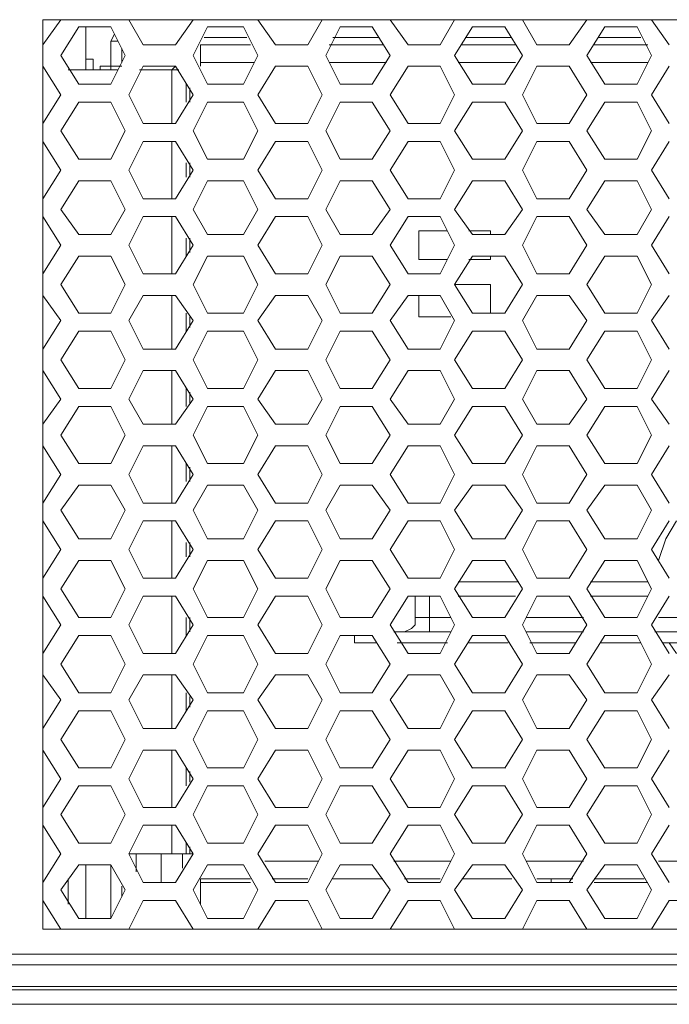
# Model space of a CAD drawing. Header units: millimetres. Extents: x 83969 to 164243, y -22860 to 4849.
# Tile 120 of 156: x 163520.35 to 163523.72, y -21397.47 to -21392.35. Entities that reach past the tile are written whole.
import ezdxf

# ---------------------------------------------------------------- set-up
doc = ezdxf.new("R2010")
doc.units = ezdxf.units.MM
doc.layers.get('0').update_dxf_attribs({"color": 251, "lineweight": 0})
doc.layers.add('_Opis_80', color=7, linetype='Continuous')

# ---------------------------------------------------------------- blocks, each defined once
blk = doc.blocks.new('UPS_2U_PA')
at = {"layer": '_Opis_80', "lineweight": 13}
for points in [[(45.4035, 46.7835), (45.4035, 54.3014)], [(45.4035, 54.0942), (45.5515, 54.3014)], [(45.4035, 54.3014), (53.8389, 54.3014)], [(46.1138, 54.3014), (46.2322, 54.0942)], [(46.4986, 54.0942), (46.6466, 54.3014)], [(47.1793, 54.3014), (47.3273, 54.0942)], [(47.5937, 54.0942), (47.7121, 54.3014)], [(48.2745, 54.3014), (48.4224, 54.0942)], [(48.6888, 54.0942), (48.8072, 54.3014)], [(49.3696, 54.3014), (49.488, 54.0942)], [(49.7544, 54.0942), (49.9024, 54.3014)], [(50.4351, 54.3014), (50.5831, 54.0942)], [(45.6995, 54.2422), (45.5515, 54.0054)], [(45.9658, 54.2422), (45.6994, 54.2422)], [(45.7586, 53.887), (45.7586, 54.2422)], [(46.0842, 54.0054), (45.9658, 54.2422)], [(46.765, 54.2422), (46.6466, 54.0054)], [(47.0609, 54.2422), (46.765, 54.2422)], [(47.1793, 54.0054), (47.0609, 54.2422)], [(47.8601, 54.2422), (47.7417, 54.0054)], [(48.1265, 54.2422), (47.8601, 54.2422)], [(48.2745, 54.0054), (48.1265, 54.2422)], [(48.9552, 54.2422), (48.8072, 54.0054)], [(49.2216, 54.2422), (48.9552, 54.2422)], [(49.3696, 54.0054), (49.2216, 54.2422)], [(50.0503, 54.2422), (49.9024, 54.0054)], [(50.3167, 54.2422), (50.0503, 54.2422)], [(50.4351, 54.0054), (50.3167, 54.2422)], [(45.9954, 54.183), (45.9658, 54.1238)], [(47.0905, 54.1534), (46.7354, 54.1534)], [(47.8009, 54.1534), (48.1857, 54.1534)], [(47.8305, 54.1534), (48.1857, 54.1534)], [(48.896, 54.1534), (49.2808, 54.1534)], [(48.896, 54.1534), (49.2808, 54.1534)], [(49.9911, 54.1534), (50.3463, 54.1534)], [(49.9911, 54.1534), (50.3463, 54.1534)], [(45.9658, 54.1238), (45.9658, 53.9166)], [(45.9658, 54.1238), (46.025, 54.1238)], [(46.0546, 54.0646), (46.0546, 53.9462)], [(46.2322, 54.0942), (46.4986, 54.0942)], [(46.7058, 54.0942), (46.7058, 53.9166)], [(46.7058, 54.0942), (47.1201, 54.0942)], [(47.3273, 54.0942), (47.5937, 54.0942)], [(47.7713, 54.0942), (48.2153, 54.0942)], [(48.4224, 54.0942), (48.6888, 54.0942)], [(48.8664, 54.0942), (49.3104, 54.0942)], [(49.488, 54.0942), (49.7544, 54.0942)], [(49.9615, 54.0942), (50.4055, 54.0942)], [(45.5515, 54.0054), (45.6995, 53.7686)], [(45.7882, 53.9758), (45.7586, 53.9758)], [(45.8178, 53.9462), (45.8178, 53.9758), (45.7882, 53.9758)], [(45.9658, 53.7686), (46.0842, 54.0054)], [(46.6466, 54.0054), (46.765, 53.7686)], [(47.0609, 53.7686), (47.1793, 54.0054)], [(47.7417, 54.0054), (47.8601, 53.7686)], [(48.1265, 53.7686), (48.2745, 54.0054)], [(48.8072, 54.0054), (48.9552, 53.7686)], [(49.2216, 53.7686), (49.3696, 54.0054)], [(49.9023, 54.0054), (50.0503, 53.7686)], [(50.3167, 53.7686), (50.4351, 54.0054)], [(45.5515, 53.6798), (45.4035, 53.9166)], [(46.025, 53.887), (45.6107, 53.887)], [(45.8178, 53.887), (45.8178, 53.9462)], [(46.0546, 53.9166), (45.877, 53.9166)], [(45.877, 53.887), (45.877, 53.9166)], [(45.9658, 53.9166), (45.9658, 53.887)], [(46.2322, 53.9166), (46.1138, 53.6799)], [(46.5282, 53.887), (46.2026, 53.887)], [(46.4986, 53.9166), (46.2322, 53.9166)], [(46.4986, 53.9166), (46.469, 53.887)], [(46.469, 53.4431), (46.469, 53.887)], [(46.6466, 53.6798), (46.4986, 53.9166)], [(46.7058, 53.9166), (46.7058, 53.9462)], [(46.7058, 53.9462), (47.1497, 53.9462)], [(47.3273, 53.9166), (47.1793, 53.6799)], [(47.5937, 53.9166), (47.3273, 53.9166)], [(47.7121, 53.6798), (47.5937, 53.9166)], [(47.7713, 53.9462), (48.2449, 53.9462)], [(48.4225, 53.9166), (48.2745, 53.6798)], [(48.6888, 53.9166), (48.4224, 53.9166)], [(48.8072, 53.6798), (48.6888, 53.9166)], [(48.8368, 53.9462), (49.3104, 53.9462)], [(49.488, 53.9166), (49.3696, 53.6798)], [(49.7544, 53.9166), (49.488, 53.9166)], [(49.9023, 53.6798), (49.7544, 53.9166)], [(49.9319, 53.9462), (50.4055, 53.9462)], [(50.5831, 53.9166), (50.4351, 53.6798)], [(45.6994, 53.7686), (45.9658, 53.7686)], [(46.5874, 53.6206), (46.5874, 53.7686)], [(46.617, 53.6206), (46.617, 53.739)], [(46.765, 53.7686), (47.0609, 53.7686)], [(47.8601, 53.7686), (48.1265, 53.7686)], [(48.9552, 53.7686), (49.2216, 53.7686)], [(50.0503, 53.7686), (50.3167, 53.7686)], [(45.4035, 53.4431), (45.5515, 53.6799)], [(46.1138, 53.6798), (46.2322, 53.4431)], [(46.4986, 53.4431), (46.6466, 53.6799)], [(47.1793, 53.6798), (47.3273, 53.4431)], [(47.5937, 53.4431), (47.7121, 53.6798)], [(48.2745, 53.6798), (48.4224, 53.4431)], [(48.6888, 53.4431), (48.8072, 53.6798)], [(49.3696, 53.6798), (49.488, 53.4431)], [(49.7544, 53.4431), (49.9024, 53.6798)], [(50.4351, 53.6798), (50.5831, 53.4431)], [(45.6995, 53.6206), (45.5515, 53.3839)], [(45.9658, 53.6206), (45.6994, 53.6206)], [(46.0842, 53.3839), (45.9658, 53.6206)], [(46.765, 53.6206), (46.6466, 53.3839)], [(47.0609, 53.6206), (46.765, 53.6206)], [(47.1793, 53.3839), (47.061, 53.6206)], [(47.8601, 53.6206), (47.7417, 53.3839)], [(48.1265, 53.6206), (47.8601, 53.6206)], [(48.2745, 53.3839), (48.1265, 53.6206)], [(48.9552, 53.6206), (48.8072, 53.3839)], [(49.2216, 53.6206), (48.9552, 53.6206)], [(49.3696, 53.3839), (49.2216, 53.6206)], [(50.0503, 53.6206), (49.9024, 53.3839)], [(50.3167, 53.6206), (50.0503, 53.6206)], [(50.4351, 53.3839), (50.3167, 53.6206)], [(46.2322, 53.4431), (46.4986, 53.4431)], [(47.3273, 53.4431), (47.5937, 53.4431)], [(48.4225, 53.4431), (48.6888, 53.4431)], [(49.488, 53.4431), (49.7544, 53.4431)], [(45.5515, 53.3839), (45.6995, 53.1471)], [(45.9658, 53.1471), (46.0842, 53.3839)], [(46.6466, 53.3839), (46.765, 53.1471)], [(47.0609, 53.1471), (47.1793, 53.3839)], [(47.7417, 53.3839), (47.8601, 53.1471)], [(48.1265, 53.1471), (48.2745, 53.3839)], [(48.8072, 53.3839), (48.9552, 53.1471)], [(49.2216, 53.1471), (49.3696, 53.3839)], [(49.9023, 53.3839), (50.0503, 53.1471)], [(50.3167, 53.1471), (50.4351, 53.3839)], [(45.5515, 53.0583), (45.4035, 53.2951)], [(46.2322, 53.2951), (46.1138, 53.0583)], [(46.4986, 53.2951), (46.2322, 53.2951)], [(46.469, 52.8215), (46.469, 53.2951)], [(46.6466, 53.0583), (46.4986, 53.2951)], [(47.3273, 53.2951), (47.1793, 53.0583)], [(47.5937, 53.2951), (47.3273, 53.2951)], [(47.7121, 53.0583), (47.5937, 53.2951)], [(48.4225, 53.2951), (48.2745, 53.0583)], [(48.6888, 53.2951), (48.4225, 53.2951)], [(48.8072, 53.0583), (48.6888, 53.2951)], [(49.488, 53.2951), (49.3696, 53.0583)], [(49.7544, 53.2951), (49.488, 53.2951)], [(49.9023, 53.0583), (49.7544, 53.2951)], [(50.5831, 53.2951), (50.4351, 53.0583)], [(45.6994, 53.1471), (45.9658, 53.1471)], [(46.5874, 52.9991), (46.5874, 53.1175)], [(46.617, 52.9991), (46.617, 53.1175)], [(46.765, 53.1471), (47.0609, 53.1471)], [(47.8601, 53.1471), (48.1265, 53.1471)], [(48.9552, 53.1471), (49.2216, 53.1471)], [(50.0503, 53.1471), (50.3167, 53.1471)], [(45.4035, 52.8215), (45.5515, 53.0583)], [(46.1138, 53.0583), (46.2322, 52.8215)], [(46.4986, 52.8215), (46.6466, 53.0583)], [(47.1793, 53.0583), (47.3273, 52.8215)], [(47.5937, 52.8215), (47.7121, 53.0583)], [(48.2745, 53.0583), (48.4224, 52.8215)], [(48.6888, 52.8215), (48.8072, 53.0583)], [(49.3696, 53.0583), (49.488, 52.8215)], [(49.7544, 52.8215), (49.9024, 53.0583)], [(50.4351, 53.0583), (50.5831, 52.8215)], [(45.6995, 52.9695), (45.5515, 52.7327)], [(45.9658, 52.9695), (45.6994, 52.9695)], [(46.0842, 52.7327), (45.9658, 52.9695)], [(46.765, 52.9695), (46.6466, 52.7327)], [(47.0609, 52.9695), (46.765, 52.9695)], [(47.1793, 52.7327), (47.061, 52.9695)], [(47.8601, 52.9695), (47.7417, 52.7327)], [(48.1265, 52.9695), (47.8601, 52.9695)], [(48.2745, 52.7327), (48.1265, 52.9695)], [(48.9552, 52.9695), (48.8072, 52.7327)], [(49.2216, 52.9695), (48.9552, 52.9695)], [(49.3696, 52.7327), (49.2216, 52.9695)], [(50.0503, 52.9695), (49.9024, 52.7327)], [(50.3167, 52.9695), (50.0503, 52.9695)], [(50.4351, 52.7327), (50.3167, 52.9695)], [(46.2322, 52.8215), (46.4986, 52.8215)], [(47.3273, 52.8215), (47.5937, 52.8215)], [(48.4224, 52.8215), (48.6888, 52.8215)], [(49.488, 52.8215), (49.7544, 52.8215)], [(45.5515, 52.4367), (45.4035, 52.6735)], [(45.5515, 52.7327), (45.6995, 52.5255)], [(45.9658, 52.5255), (46.0842, 52.7327)], [(46.2322, 52.6735), (46.1138, 52.4367)], [(46.4986, 52.6735), (46.2322, 52.6735)], [(46.469, 52.2), (46.469, 52.6735)], [(46.6466, 52.4367), (46.4986, 52.6735)], [(46.6466, 52.7327), (46.765, 52.5255)], [(47.0609, 52.5255), (47.1793, 52.7327)], [(47.3273, 52.6735), (47.1793, 52.4367)], [(47.5937, 52.6735), (47.3273, 52.6735)], [(47.7121, 52.4367), (47.5937, 52.6735)], [(47.7417, 52.7327), (47.8601, 52.5255)], [(48.1265, 52.5255), (48.2745, 52.7327)], [(48.4225, 52.6735), (48.2745, 52.4367)], [(48.6888, 52.6735), (48.4224, 52.6735)], [(48.8072, 52.4367), (48.6888, 52.6735)], [(48.8072, 52.7327), (48.9552, 52.5255)], [(49.2216, 52.5255), (49.3696, 52.7327)], [(49.488, 52.6735), (49.3696, 52.4367)], [(49.7544, 52.6735), (49.488, 52.6735)], [(49.9023, 52.4367), (49.7543, 52.6735)], [(49.9023, 52.7327), (50.0503, 52.5255)], [(50.3167, 52.5255), (50.4351, 52.7327)], [(50.5831, 52.6735), (50.4351, 52.4367)], [(45.6994, 52.5255), (45.9658, 52.5255)], [(46.765, 52.5255), (47.0609, 52.5255)], [(47.8601, 52.5255), (48.1265, 52.5255)], [(48.5112, 52.5551), (48.748, 52.5551)], [(48.5113, 52.3183), (48.5113, 52.5551)], [(48.9256, 52.5551), (49.1032, 52.5551)], [(48.9552, 52.5255), (49.2216, 52.5255)], [(49.1032, 52.5551), (49.1032, 52.5255)], [(50.0503, 52.5255), (50.3167, 52.5255)], [(45.4035, 52.2), (45.5515, 52.4367)], [(46.1138, 52.4367), (46.2322, 52.1999)], [(46.4986, 52.2), (46.6466, 52.4367)], [(46.5874, 52.3479), (46.5874, 52.4959)], [(46.617, 52.3775), (46.617, 52.4959)], [(47.1793, 52.4367), (47.3273, 52.1999)], [(47.5937, 52.1999), (47.7121, 52.4367)], [(48.2745, 52.4367), (48.4224, 52.1999)], [(48.6888, 52.1999), (48.8072, 52.4367)], [(49.3696, 52.4367), (49.488, 52.1999)], [(49.7544, 52.1999), (49.9024, 52.4367)], [(50.4351, 52.4367), (50.5831, 52.1999)], [(45.6995, 52.3479), (45.5515, 52.1112)], [(45.9658, 52.3479), (45.6994, 52.3479)], [(46.0842, 52.1112), (45.9658, 52.3479)], [(46.765, 52.3479), (46.6466, 52.1112)], [(47.0609, 52.3479), (46.765, 52.3479)], [(47.1793, 52.1112), (47.061, 52.3479)], [(47.8601, 52.3479), (47.7417, 52.1112)], [(48.1265, 52.3479), (47.8601, 52.3479)], [(48.2745, 52.1112), (48.1265, 52.3479)], [(48.9552, 52.3479), (48.8072, 52.1112)], [(49.2216, 52.3479), (48.9552, 52.3479)], [(49.1032, 52.3479), (49.1032, 52.3183)], [(49.3696, 52.1112), (49.2216, 52.3479)], [(50.0503, 52.3479), (49.9023, 52.1112)], [(50.3167, 52.3479), (50.0503, 52.3479)], [(50.4351, 52.1112), (50.3167, 52.3479)], [(48.748, 52.3183), (48.5112, 52.3183)], [(49.1032, 52.3183), (48.9256, 52.3183)], [(46.2322, 52.1999), (46.4986, 52.1999)], [(47.3273, 52.1999), (47.5937, 52.1999)], [(48.4224, 52.1999), (48.6888, 52.1999)], [(49.488, 52.1999), (49.7544, 52.1999)], [(45.5515, 52.1112), (45.6994, 51.8744)], [(45.9658, 51.8744), (46.0842, 52.1112)], [(46.6466, 52.1112), (46.765, 51.8744)], [(47.0609, 51.8744), (47.1793, 52.1112)], [(47.7417, 52.1112), (47.8601, 51.8744)], [(48.1265, 51.8744), (48.2745, 52.1112)], [(48.8072, 52.1112), (49.1032, 52.1112)], [(48.8072, 52.1112), (48.9552, 51.8744)], [(49.1032, 52.1112), (49.1032, 51.8744)], [(49.2216, 51.8744), (49.3696, 52.1112)], [(49.9023, 52.1112), (50.0503, 51.8744)], [(50.3167, 51.8744), (50.4351, 52.1112)], [(45.5515, 51.8152), (45.4035, 52.0224)], [(46.2322, 52.0224), (46.1138, 51.8152)], [(46.4986, 52.0224), (46.2322, 52.0224)], [(46.469, 51.5784), (46.469, 52.0224)], [(46.6466, 51.8152), (46.4986, 52.0224)], [(47.3273, 52.0224), (47.1793, 51.8152)], [(47.5937, 52.0224), (47.3273, 52.0224)], [(47.7121, 51.8152), (47.5937, 52.0224)], [(48.4225, 52.0224), (48.2745, 51.8152)], [(48.6888, 52.0224), (48.4224, 52.0224)], [(48.5113, 51.8448), (48.5113, 52.0224)], [(48.8072, 51.8152), (48.6888, 52.0224)], [(49.488, 52.0224), (49.3696, 51.8152)], [(49.7544, 52.0224), (49.488, 52.0224)], [(49.9023, 51.8152), (49.7543, 52.0224)], [(50.5831, 52.0224), (50.4351, 51.8152)], [(45.6994, 51.8744), (45.9658, 51.8744)], [(46.5874, 51.7264), (46.5874, 51.8744)], [(46.765, 51.8744), (47.0609, 51.8744)], [(47.8601, 51.8744), (48.1265, 51.8744)], [(48.9552, 51.8744), (49.2216, 51.8744)], [(50.0503, 51.8744), (50.3167, 51.8744)], [(45.4035, 51.5784), (45.5515, 51.8152)], [(46.1138, 51.8152), (46.2322, 51.5784)], [(46.4986, 51.5784), (46.6466, 51.8152)], [(46.617, 51.756), (46.617, 51.8448)], [(47.1793, 51.8152), (47.3273, 51.5784)], [(47.5937, 51.5784), (47.7121, 51.8152)], [(48.2745, 51.8152), (48.4225, 51.5784)], [(48.7776, 51.8448), (48.5112, 51.8448)], [(48.6888, 51.5784), (48.8072, 51.8152)], [(49.3696, 51.8152), (49.488, 51.5784)], [(49.7543, 51.5784), (49.9023, 51.8152)], [(50.4351, 51.8152), (50.5831, 51.5784)], [(45.6995, 51.7264), (45.5515, 51.4896)], [(45.9658, 51.7264), (45.6994, 51.7264)], [(46.0842, 51.4896), (45.9658, 51.7264)], [(46.765, 51.7264), (46.6466, 51.4896)], [(47.0609, 51.7264), (46.765, 51.7264)], [(47.1793, 51.4896), (47.061, 51.7264)], [(47.8601, 51.7264), (47.7417, 51.4896)], [(48.1265, 51.7264), (47.8601, 51.7264)], [(48.2745, 51.4896), (48.1265, 51.7264)], [(48.9552, 51.7264), (48.8072, 51.4896)], [(49.2216, 51.7264), (48.9552, 51.7264)], [(49.3696, 51.4896), (49.2216, 51.7264)], [(50.0503, 51.7264), (49.9023, 51.4896)], [(50.3167, 51.7264), (50.0503, 51.7264)], [(50.4351, 51.4896), (50.3167, 51.7264)], [(46.2322, 51.5784), (46.4986, 51.5784)], [(47.3273, 51.5784), (47.5937, 51.5784)], [(48.4224, 51.5784), (48.6888, 51.5784)], [(49.488, 51.5784), (49.7544, 51.5784)], [(45.5515, 51.4896), (45.6994, 51.2528)], [(45.9658, 51.2528), (46.0842, 51.4896)], [(46.6466, 51.4896), (46.765, 51.2528)], [(47.0609, 51.2528), (47.1793, 51.4896)], [(47.7417, 51.4896), (47.8601, 51.2528)], [(48.1265, 51.2528), (48.2745, 51.4896)], [(48.8072, 51.4896), (48.9552, 51.2528)], [(49.2216, 51.2528), (49.3696, 51.4896)], [(49.9023, 51.4896), (50.0503, 51.2528)], [(50.3167, 51.2528), (50.4351, 51.4896)], [(45.5515, 51.164), (45.4035, 51.4008)], [(46.2322, 51.4008), (46.1138, 51.164)], [(46.4986, 51.4008), (46.2322, 51.4008)], [(46.469, 50.9568), (46.469, 51.4008)], [(46.6466, 51.164), (46.4986, 51.4008)], [(47.3273, 51.4008), (47.1793, 51.164)], [(47.5937, 51.4008), (47.3273, 51.4008)], [(47.7121, 51.164), (47.5937, 51.4008)], [(48.4225, 51.4008), (48.2745, 51.164)], [(48.6888, 51.4008), (48.4224, 51.4008)], [(48.8072, 51.164), (48.6888, 51.4008)], [(49.488, 51.4008), (49.3696, 51.164)], [(49.7544, 51.4008), (49.488, 51.4008)], [(49.9023, 51.164), (49.7543, 51.4008)], [(50.5831, 51.4008), (50.4351, 51.164)], [(45.6995, 51.2528), (45.9658, 51.2528)], [(46.5874, 51.1048), (46.5874, 51.2528)], [(46.617, 51.1344), (46.617, 51.2232)], [(46.765, 51.2528), (47.061, 51.2528)], [(47.8601, 51.2528), (48.1265, 51.2528)], [(48.9552, 51.2528), (49.2216, 51.2528)], [(50.0503, 51.2528), (50.3167, 51.2528)], [(45.4035, 50.9568), (45.5515, 51.164)], [(46.1138, 51.164), (46.2322, 50.9568)], [(46.4986, 50.9568), (46.6466, 51.164)], [(47.1793, 51.164), (47.3273, 50.9568)], [(47.5937, 50.9568), (47.7121, 51.164)], [(48.2745, 51.164), (48.4225, 50.9568)], [(48.6888, 50.9568), (48.8072, 51.164)], [(49.3696, 51.164), (49.488, 50.9568)], [(49.7544, 50.9568), (49.9023, 51.164)], [(50.4351, 51.164), (50.5831, 50.9568)], [(45.6995, 51.1048), (45.5515, 50.868)], [(45.9658, 51.1048), (45.6995, 51.1048)], [(46.0842, 50.868), (45.9658, 51.1048)], [(46.765, 51.1048), (46.6466, 50.868)], [(47.061, 51.1048), (46.765, 51.1048)], [(47.1793, 50.868), (47.061, 51.1048)], [(47.8601, 51.1048), (47.7417, 50.868)], [(48.1265, 51.1048), (47.8601, 51.1048)], [(48.2745, 50.868), (48.1265, 51.1048)], [(48.9552, 51.1048), (48.8072, 50.868)], [(49.2216, 51.1048), (48.9552, 51.1048)], [(49.3696, 50.868), (49.2216, 51.1048)], [(50.0503, 51.1048), (49.9023, 50.868)], [(50.3167, 51.1048), (50.0503, 51.1048)], [(50.4351, 50.868), (50.3167, 51.1048)], [(46.2322, 50.9568), (46.4986, 50.9568)], [(47.3273, 50.9568), (47.5937, 50.9568)], [(48.4225, 50.9568), (48.6888, 50.9568)], [(49.488, 50.9568), (49.7544, 50.9568)], [(45.5515, 50.868), (45.6994, 50.6313)], [(45.9658, 50.6313), (46.0842, 50.868)], [(46.6466, 50.868), (46.765, 50.6313)], [(47.061, 50.6313), (47.1793, 50.868)], [(47.7417, 50.868), (47.8601, 50.6313)], [(48.1265, 50.6313), (48.2745, 50.868)], [(48.8072, 50.868), (48.9552, 50.6313)], [(49.2216, 50.6313), (49.3696, 50.868)], [(49.9023, 50.868), (50.0503, 50.6313)], [(50.3167, 50.6313), (50.4351, 50.868)], [(45.5515, 50.5425), (45.4035, 50.7792)], [(46.2322, 50.7793), (46.1138, 50.5425)], [(46.4986, 50.7793), (46.2322, 50.7793)], [(46.469, 50.3057), (46.469, 50.7793)], [(46.6466, 50.5425), (46.4986, 50.7793)], [(47.3273, 50.7793), (47.1794, 50.5425)], [(47.5937, 50.7793), (47.3273, 50.7793)], [(47.7121, 50.5425), (47.5937, 50.7792)], [(48.4225, 50.7793), (48.2745, 50.5425)], [(48.6888, 50.7793), (48.4225, 50.7793)], [(48.8072, 50.5425), (48.6888, 50.7792)], [(49.488, 50.7793), (49.3696, 50.5425)], [(49.7544, 50.7793), (49.488, 50.7793)], [(49.9023, 50.5425), (49.7543, 50.7793)], [(50.5831, 50.7792), (50.4351, 50.5425)], [(45.6995, 50.6313), (45.9658, 50.6313)], [(46.5874, 50.4833), (46.5874, 50.6313)], [(46.765, 50.6313), (47.061, 50.6313)], [(47.8601, 50.6313), (48.1265, 50.6313)], [(48.9552, 50.6313), (49.2216, 50.6313)], [(50.0503, 50.6313), (50.3167, 50.6313)], [(46.617, 50.4833), (46.617, 50.6017)], [(45.4035, 50.3057), (45.5515, 50.5425)], [(46.1138, 50.5425), (46.2322, 50.3057)], [(46.4986, 50.3057), (46.6466, 50.5425)], [(47.1793, 50.5425), (47.3273, 50.3057)], [(47.5937, 50.3057), (47.7121, 50.5425)], [(48.2745, 50.5425), (48.4225, 50.3057)], [(48.6888, 50.3057), (48.8072, 50.5425)], [(49.3696, 50.5425), (49.488, 50.3057)], [(49.7544, 50.3057), (49.9023, 50.5425)], [(50.4351, 50.5425), (50.5831, 50.3057)], [(45.6995, 50.4537), (45.5515, 50.2465)], [(45.9658, 50.4537), (45.6995, 50.4537)], [(46.0842, 50.2465), (45.9658, 50.4537)], [(46.765, 50.4537), (46.6466, 50.2465)], [(47.061, 50.4537), (46.765, 50.4537)], [(47.1793, 50.2465), (47.061, 50.4537)], [(47.8601, 50.4537), (47.7417, 50.2465)], [(48.1265, 50.4537), (47.8601, 50.4537)], [(48.2745, 50.2465), (48.1265, 50.4537)], [(48.9552, 50.4537), (48.8072, 50.2465)], [(49.2216, 50.4537), (48.9552, 50.4537)], [(49.3696, 50.2465), (49.2216, 50.4537)], [(50.0503, 50.4537), (49.9023, 50.2465)], [(50.3167, 50.4537), (50.0503, 50.4537)], [(50.4351, 50.2465), (50.3167, 50.4537)], [(46.2322, 50.3057), (46.4986, 50.3057)], [(47.3273, 50.3057), (47.5937, 50.3057)], [(48.4225, 50.3057), (48.6888, 50.3057)], [(49.488, 50.3057), (49.7544, 50.3057)], [(45.5515, 50.2465), (45.6994, 50.0097)], [(45.9658, 50.0097), (46.0842, 50.2465)], [(46.6466, 50.2465), (46.765, 50.0097)], [(47.061, 50.0097), (47.1794, 50.2465)], [(47.7417, 50.2465), (47.8601, 50.0097)], [(48.1265, 50.0097), (48.2745, 50.2465)], [(48.8072, 50.2465), (48.9552, 50.0097)], [(49.2216, 50.0097), (49.3696, 50.2465)], [(49.9023, 50.2465), (50.0503, 50.0097)], [(50.3167, 50.0097), (50.4351, 50.2465)], [(45.5515, 49.9209), (45.4035, 50.1577)], [(46.2322, 50.1577), (46.1138, 49.9209)], [(46.4986, 50.1577), (46.2322, 50.1577)], [(46.469, 49.6841), (46.469, 50.1577)], [(46.6466, 49.9209), (46.4986, 50.1577)], [(47.3273, 50.1577), (47.1794, 49.9209)], [(47.5937, 50.1577), (47.3273, 50.1577)], [(47.7121, 49.9209), (47.5937, 50.1577)], [(48.4225, 50.1577), (48.2745, 49.9209)], [(48.6888, 50.1577), (48.4225, 50.1577)], [(48.8072, 49.9209), (48.6888, 50.1577)], [(49.488, 50.1577), (49.3696, 49.9209)], [(49.7544, 50.1577), (49.488, 50.1577)], [(49.9023, 49.9209), (49.7543, 50.1577)], [(50.5831, 50.1577), (50.4351, 49.9209)], [(50.6423, 50.1577), (50.5535, 50.0097), (50.4943, 49.8321)], [(45.6995, 50.0097), (45.9658, 50.0097)], [(46.5874, 49.8617), (46.5874, 49.9801)], [(46.617, 49.8617), (46.617, 49.9801)], [(46.765, 50.0097), (47.061, 50.0097)], [(47.8601, 50.0097), (48.1265, 50.0097)], [(48.9552, 50.0097), (49.2216, 50.0097)], [(50.0503, 50.0097), (50.3167, 50.0097)], [(45.4035, 49.6841), (45.5515, 49.9209)], [(46.1138, 49.9209), (46.2322, 49.6841)], [(46.4986, 49.6841), (46.6466, 49.9209)], [(47.1793, 49.9209), (47.3273, 49.6841)], [(47.5937, 49.6841), (47.7121, 49.9209)], [(48.2745, 49.9209), (48.4225, 49.6841)], [(48.6888, 49.6841), (48.8072, 49.9209)], [(49.3696, 49.9209), (49.488, 49.6841)], [(49.7544, 49.6841), (49.9023, 49.9209)], [(50.4351, 49.9209), (50.5831, 49.6841)], [(45.6994, 49.8321), (45.5515, 49.5953)], [(45.9658, 49.8321), (45.6995, 49.8321)], [(46.0842, 49.5953), (45.9658, 49.8321)], [(46.765, 49.8321), (46.6466, 49.5953)], [(47.061, 49.8321), (46.765, 49.8321)], [(47.1793, 49.5953), (47.0609, 49.8321)], [(47.8601, 49.8321), (47.7417, 49.5953)], [(48.1265, 49.8321), (47.8601, 49.8321)], [(48.2745, 49.5953), (48.1265, 49.8321)], [(48.9552, 49.8321), (48.8072, 49.5953)], [(49.2216, 49.8321), (48.9552, 49.8321)], [(49.3696, 49.5953), (49.2216, 49.8321)], [(50.0503, 49.8321), (49.9023, 49.5953)], [(50.3167, 49.8321), (50.0503, 49.8321)], [(50.4351, 49.5953), (50.3167, 49.8321)], [(46.2322, 49.6841), (46.4986, 49.6841)], [(47.3273, 49.6841), (47.5937, 49.6841)], [(48.4225, 49.6841), (48.6888, 49.6841)], [(48.8368, 49.6545), (49.34, 49.6545)], [(49.488, 49.6841), (49.7544, 49.6841)], [(49.932, 49.6545), (50.4055, 49.6545)], [(45.5515, 49.5953), (45.6994, 49.3585)], [(45.9658, 49.3586), (46.0842, 49.5953)], [(46.6466, 49.5953), (46.765, 49.3585)], [(47.061, 49.3586), (47.1794, 49.5953)], [(47.7417, 49.5953), (47.8601, 49.3585)], [(48.1265, 49.3586), (48.2745, 49.5953)], [(48.8072, 49.5953), (48.9552, 49.3585)], [(49.2216, 49.3586), (49.3696, 49.5953)], [(49.9023, 49.5953), (50.0503, 49.3586)], [(50.3167, 49.3586), (50.4351, 49.5953)], [(45.5515, 49.2994), (45.4035, 49.5361)], [(46.2322, 49.5361), (46.1138, 49.2994)], [(46.4986, 49.5361), (46.2322, 49.5361)], [(46.469, 49.0626), (46.469, 49.5361)], [(46.6466, 49.2994), (46.4986, 49.5361)], [(47.3273, 49.5361), (47.1794, 49.2994)], [(47.5937, 49.5361), (47.3273, 49.5361)], [(47.7121, 49.2994), (47.5937, 49.5361)], [(48.4224, 49.5361), (48.2745, 49.2994)], [(48.6888, 49.5361), (48.4225, 49.5361)], [(48.4817, 49.5361), (48.4817, 49.3585)], [(48.6, 49.2402), (48.6, 49.5361)], [(48.8072, 49.2994), (48.6888, 49.5361)], [(48.8368, 49.5361), (49.3104, 49.5361)], [(49.488, 49.5361), (49.3696, 49.2994)], [(49.7544, 49.5361), (49.488, 49.5361)], [(49.9023, 49.2994), (49.7543, 49.5361)], [(49.932, 49.5361), (50.4055, 49.5361)], [(50.5831, 49.5361), (50.4351, 49.2994)], [(45.6995, 49.3586), (45.9658, 49.3586)], [(46.5874, 49.2106), (46.5874, 49.3586)], [(46.617, 49.2402), (46.617, 49.3586)], [(46.765, 49.3586), (47.061, 49.3586)], [(47.8601, 49.3586), (48.1265, 49.3586)], [(48.3929, 49.2402), (48.452, 49.2698), (48.4816, 49.2994), (48.4816, 49.3586)], [(48.7776, 49.3586), (48.4816, 49.3586)], [(48.9552, 49.3586), (49.2216, 49.3586)], [(49.3992, 49.3586), (49.8727, 49.3586)], [(50.0503, 49.3586), (50.3167, 49.3586)], [(50.4943, 49.3586), (50.9679, 49.3586)], [(45.4035, 49.0626), (45.5515, 49.2994)], [(46.1138, 49.2994), (46.2322, 49.0626)], [(46.4986, 49.0626), (46.6466, 49.2994)], [(47.1793, 49.2994), (47.3273, 49.0626)], [(47.5937, 49.0626), (47.7121, 49.2994)], [(48.2745, 49.2994), (48.4225, 49.0626)], [(48.6888, 49.0626), (48.8072, 49.2994)], [(49.3696, 49.2994), (49.488, 49.0626)], [(49.7544, 49.0626), (49.9023, 49.2994)], [(50.4351, 49.2994), (50.5831, 49.0626)], [(45.6994, 49.2106), (45.5515, 48.9738)], [(45.9658, 49.2106), (45.6995, 49.2106)], [(46.0842, 48.9738), (45.9658, 49.2106)], [(46.765, 49.2106), (46.6466, 48.9738)], [(47.061, 49.2106), (46.765, 49.2106)], [(47.1793, 48.9738), (47.0609, 49.2106)], [(47.8601, 49.2106), (47.7417, 48.9738)], [(48.1265, 49.2106), (47.8601, 49.2106)], [(47.9785, 49.2106), (47.9785, 49.1514)], [(48.2745, 48.9738), (48.1265, 49.2106)], [(48.3041, 49.2402), (48.7776, 49.2402)], [(48.9552, 49.2106), (48.8072, 48.9738)], [(49.2216, 49.2106), (48.9552, 49.2106)], [(49.3696, 48.9738), (49.2216, 49.2106)], [(49.3992, 49.2402), (49.8727, 49.2402)], [(50.0503, 49.2106), (49.9023, 48.9738)], [(50.3167, 49.2106), (50.0503, 49.2106)], [(50.4351, 48.9738), (50.3167, 49.2106)], [(50.4647, 49.2402), (50.9679, 49.2402)], [(48.1561, 49.1514), (47.9785, 49.1514)], [(48.3337, 49.1514), (48.748, 49.1514)], [(48.9256, 49.1514), (49.2512, 49.1514)], [(49.4288, 49.1514), (49.8136, 49.1514)], [(50.0207, 49.1514), (50.3463, 49.1514)], [(50.5239, 49.1514), (50.9087, 49.1514)], [(50.5831, 49.1514), (50.6423, 49.0626)], [(46.2322, 49.0626), (46.4986, 49.0626)], [(47.3273, 49.0626), (47.5937, 49.0626)], [(48.4225, 49.0626), (48.6888, 49.0626)], [(49.488, 49.0626), (49.7544, 49.0626)], [(45.5515, 48.9738), (45.6994, 48.737)], [(45.9658, 48.737), (46.0842, 48.9738)], [(46.6466, 48.9738), (46.765, 48.737)], [(47.061, 48.737), (47.1794, 48.9738)], [(47.7417, 48.9738), (47.8601, 48.737)], [(48.1265, 48.737), (48.2745, 48.9738)], [(48.8072, 48.9738), (48.9552, 48.737)], [(49.2216, 48.737), (49.3696, 48.9738)], [(49.9023, 48.9738), (50.0503, 48.737)], [(50.3167, 48.737), (50.4351, 48.9738)], [(45.5515, 48.6778), (45.4035, 48.885)], [(46.2322, 48.885), (46.1138, 48.6778)], [(46.4986, 48.885), (46.2322, 48.885)], [(46.469, 48.441), (46.469, 48.885)], [(46.6466, 48.6778), (46.4986, 48.885)], [(47.3273, 48.885), (47.1794, 48.6778)], [(47.5937, 48.885), (47.3273, 48.885)], [(47.7121, 48.6778), (47.5937, 48.885)], [(48.4224, 48.885), (48.2745, 48.6778)], [(48.6888, 48.885), (48.4224, 48.885)], [(48.8072, 48.6778), (48.6888, 48.885)], [(49.488, 48.885), (49.3696, 48.6778)], [(49.7544, 48.885), (49.488, 48.885)], [(49.9023, 48.6778), (49.7544, 48.885)], [(50.5831, 48.885), (50.4351, 48.6778)], [(45.4035, 48.441), (45.5515, 48.6778)], [(45.6994, 48.737), (45.9658, 48.737)], [(46.1138, 48.6778), (46.2322, 48.441)], [(46.4986, 48.441), (46.6466, 48.6778)], [(46.5874, 48.589), (46.5874, 48.737)], [(46.617, 48.6186), (46.617, 48.7074)], [(46.765, 48.737), (47.0609, 48.737)], [(47.1793, 48.6778), (47.3273, 48.441)], [(47.5937, 48.441), (47.7121, 48.6778)], [(47.8601, 48.737), (48.1265, 48.737)], [(48.2745, 48.6778), (48.4225, 48.441)], [(48.6888, 48.441), (48.8072, 48.6778)], [(48.9552, 48.737), (49.2216, 48.737)], [(49.3696, 48.6778), (49.488, 48.441)], [(49.7544, 48.441), (49.9023, 48.6778)], [(50.0503, 48.737), (50.3167, 48.737)], [(50.4351, 48.6778), (50.5831, 48.441)], [(45.6995, 48.589), (45.5515, 48.3522)], [(45.9658, 48.589), (45.6994, 48.589)], [(46.0842, 48.3522), (45.9658, 48.589)], [(46.765, 48.589), (46.6466, 48.3522)], [(47.0609, 48.589), (46.765, 48.589)], [(47.1793, 48.3522), (47.0609, 48.589)], [(47.8601, 48.589), (47.7417, 48.3522)], [(48.1265, 48.589), (47.8601, 48.589)], [(48.2745, 48.3522), (48.1265, 48.589)], [(48.9552, 48.589), (48.8072, 48.3522)], [(49.2216, 48.589), (48.9552, 48.589)], [(49.3696, 48.3522), (49.2216, 48.589)], [(50.0503, 48.589), (49.9023, 48.3522)], [(50.3167, 48.589), (50.0503, 48.589)], [(50.4351, 48.3522), (50.3167, 48.589)], [(46.2322, 48.441), (46.4986, 48.441)], [(47.3273, 48.441), (47.5937, 48.441)], [(48.4224, 48.441), (48.6888, 48.441)], [(49.488, 48.441), (49.7544, 48.441)], [(45.5515, 48.3522), (45.6995, 48.1155)], [(45.9658, 48.1154), (46.0842, 48.3522)], [(46.6466, 48.3522), (46.765, 48.1154)], [(47.061, 48.1154), (47.1794, 48.3522)], [(47.7417, 48.3522), (47.8601, 48.1154)], [(48.1265, 48.1154), (48.2745, 48.3522)], [(48.8072, 48.3522), (48.9552, 48.1154)], [(49.2216, 48.1154), (49.3696, 48.3522)], [(49.9023, 48.3522), (50.0503, 48.1154)], [(50.3167, 48.1155), (50.4351, 48.3522)], [(45.5515, 48.0267), (45.4035, 48.2634)], [(46.2322, 48.2634), (46.1138, 48.0267)], [(46.4986, 48.2634), (46.2322, 48.2634)], [(46.469, 47.7899), (46.469, 48.2634)], [(46.6466, 48.0266), (46.4986, 48.2634)], [(47.3273, 48.2634), (47.1794, 48.0267)], [(47.5937, 48.2634), (47.3273, 48.2634)], [(47.7121, 48.0266), (47.5937, 48.2634)], [(48.4224, 48.2634), (48.2745, 48.0266)], [(48.6888, 48.2634), (48.4225, 48.2634)], [(48.8072, 48.0266), (48.6888, 48.2634)], [(49.488, 48.2634), (49.3696, 48.0266)], [(49.7544, 48.2634), (49.488, 48.2634)], [(49.9023, 48.0266), (49.7544, 48.2634)], [(50.5831, 48.2634), (50.4351, 48.0267)], [(45.6995, 48.1155), (45.9658, 48.1155)], [(46.5874, 47.9675), (46.5874, 48.1154)], [(46.765, 48.1155), (47.061, 48.1155)], [(47.8601, 48.1155), (48.1265, 48.1155)], [(48.9552, 48.1155), (49.2216, 48.1155)], [(50.0503, 48.1155), (50.3167, 48.1155)], [(45.4035, 47.7899), (45.5515, 48.0266)], [(46.1138, 48.0266), (46.2322, 47.7899)], [(46.4986, 47.7899), (46.6466, 48.0267)], [(46.617, 47.9971), (46.617, 48.0858)], [(47.1793, 48.0266), (47.3273, 47.7899)], [(47.5937, 47.7899), (47.7121, 48.0267)], [(48.2745, 48.0266), (48.4225, 47.7899)], [(48.6888, 47.7899), (48.8072, 48.0266)], [(49.3696, 48.0266), (49.488, 47.7899)], [(49.7543, 47.7899), (49.9023, 48.0267)], [(50.4351, 48.0266), (50.5831, 47.7899)], [(45.6995, 47.9675), (45.5515, 47.7307)], [(45.9658, 47.9675), (45.6995, 47.9675)], [(46.0842, 47.7307), (45.9658, 47.9675)], [(46.765, 47.9675), (46.6466, 47.7307)], [(47.061, 47.9675), (46.765, 47.9675)], [(47.1793, 47.7307), (47.0609, 47.9675)], [(47.8601, 47.9675), (47.7417, 47.7307)], [(48.1265, 47.9675), (47.8601, 47.9675)], [(48.2745, 47.7307), (48.1265, 47.9675)], [(48.9552, 47.9675), (48.8072, 47.7307)], [(49.2216, 47.9675), (48.9552, 47.9675)], [(49.3696, 47.7307), (49.2216, 47.9675)], [(50.0503, 47.9675), (49.9023, 47.7307)], [(50.3167, 47.9675), (50.0503, 47.9675)], [(50.4351, 47.7307), (50.3167, 47.9675)], [(46.2322, 47.7899), (46.4986, 47.7899)], [(47.3273, 47.7899), (47.5937, 47.7899)], [(48.4225, 47.7899), (48.6888, 47.7899)], [(49.488, 47.7899), (49.7544, 47.7899)], [(45.5515, 47.7307), (45.6995, 47.4939)], [(45.9658, 47.4939), (46.0842, 47.7307)], [(46.6466, 47.7307), (46.765, 47.4939)], [(47.061, 47.4939), (47.1794, 47.7307)], [(47.7417, 47.7307), (47.8601, 47.4939)], [(48.1265, 47.4939), (48.2745, 47.7307)], [(48.8072, 47.7307), (48.9552, 47.4939)], [(49.2216, 47.4939), (49.3696, 47.7307)], [(49.9023, 47.7307), (50.0503, 47.4939)], [(50.3167, 47.4939), (50.4351, 47.7307)], [(45.5515, 47.4051), (45.4035, 47.6419)], [(46.2322, 47.6419), (46.1138, 47.4051)], [(46.4986, 47.6419), (46.2322, 47.6419)], [(46.469, 47.4051), (46.469, 47.6419)], [(46.6466, 47.4051), (46.4986, 47.6419)], [(47.3273, 47.6419), (47.1793, 47.4051)], [(47.5937, 47.6419), (47.3273, 47.6419)], [(47.7121, 47.4051), (47.5937, 47.6419)], [(48.4224, 47.6419), (48.2745, 47.4051)], [(48.6888, 47.6419), (48.4225, 47.6419)], [(48.8072, 47.4051), (48.6888, 47.6419)], [(49.488, 47.6419), (49.3696, 47.4051)], [(49.7544, 47.6419), (49.488, 47.6419)], [(49.9023, 47.4051), (49.7544, 47.6419)], [(50.5831, 47.6419), (50.4351, 47.4051)], [(45.6994, 47.4939), (45.9658, 47.4939)], [(46.5874, 47.4051), (46.5874, 47.4939)], [(46.617, 47.4051), (46.617, 47.4643)], [(46.765, 47.4939), (47.0609, 47.4939)], [(47.8601, 47.4939), (48.1265, 47.4939)], [(48.9552, 47.4939), (49.2216, 47.4939)], [(50.0503, 47.4939), (50.3167, 47.4939)], [(45.4035, 47.1683), (45.5515, 47.4051)], [(46.6466, 47.4051), (46.1138, 47.4051)], [(46.1138, 47.4051), (46.2322, 47.1683)], [(46.173, 47.2571), (46.173, 47.4051)], [(46.3802, 47.4051), (46.3802, 47.1683)], [(46.4986, 47.1683), (46.6466, 47.4051)], [(46.5578, 47.4051), (46.5578, 47.2867)], [(47.1793, 47.4051), (47.3273, 47.1683)], [(47.5937, 47.1683), (47.7121, 47.4051)], [(48.2745, 47.4051), (48.4225, 47.1683)], [(48.6888, 47.1683), (48.8072, 47.4051)], [(49.3696, 47.4051), (49.488, 47.1683)], [(49.7543, 47.1683), (49.9023, 47.4051)], [(50.4351, 47.4051), (50.5831, 47.1683)], [(45.6995, 47.3163), (45.5515, 47.1091)], [(45.9658, 47.3163), (45.6994, 47.3163)], [(45.7586, 47.3163), (45.7586, 46.8723)], [(46.0842, 47.1091), (45.9658, 47.3163)], [(45.9658, 47.3163), (45.9658, 46.8723)], [(46.765, 47.3163), (46.6466, 47.1091)], [(47.0609, 47.3163), (46.765, 47.3163)], [(47.1793, 47.1091), (47.0609, 47.3163)], [(47.6825, 47.3459), (47.2385, 47.3459)], [(47.8601, 47.3163), (47.7417, 47.1091)], [(48.1265, 47.3163), (47.8601, 47.3163)], [(48.2745, 47.1091), (48.1265, 47.3163)], [(48.7776, 47.3459), (48.3041, 47.3459)], [(48.9552, 47.3163), (48.8072, 47.1091)], [(49.2216, 47.3163), (48.9552, 47.3163)], [(49.3696, 47.1091), (49.2216, 47.3163)], [(49.8727, 47.3459), (49.3992, 47.3459)], [(50.0503, 47.3163), (49.9023, 47.1091)], [(50.3167, 47.3163), (50.0503, 47.3163)], [(50.4351, 47.1091), (50.3167, 47.3163)], [(50.9383, 47.3459), (50.4943, 47.3459)], [(45.6107, 47.1979), (45.6107, 46.9907)], [(46.0546, 47.1387), (46.0546, 47.0499)], [(46.2322, 47.1683), (46.4986, 47.1683)], [(47.1201, 47.1979), (46.7058, 47.1979)], [(46.7058, 46.9907), (46.7058, 47.1979)], [(46.7058, 47.1683), (47.1201, 47.1683)], [(47.5937, 47.1979), (47.2977, 47.1979)], [(47.3273, 47.1683), (47.5937, 47.1683)], [(47.3273, 47.1683), (47.5937, 47.1683)], [(48.2153, 47.1979), (47.8009, 47.1979)], [(48.6888, 47.1979), (48.3928, 47.1979)], [(48.4224, 47.1683), (48.6888, 47.1683)], [(49.2808, 47.1979), (48.8664, 47.1979)], [(49.7839, 47.1979), (49.488, 47.1979)], [(49.488, 47.1683), (49.7544, 47.1683)], [(49.6064, 47.1683), (49.6064, 47.1979)], [(49.6064, 47.1683), (49.7839, 47.1683)], [(50.3759, 47.1979), (49.9615, 47.1979)], [(49.9615, 47.1683), (50.4055, 47.1683)], [(45.5515, 47.1091), (45.6995, 46.8723)], [(45.9658, 46.8723), (46.0842, 47.1091)], [(46.6466, 47.1091), (46.765, 46.8723)], [(47.0609, 46.8723), (47.1793, 47.1091)], [(47.7417, 47.1091), (47.8601, 46.8723)], [(48.1265, 46.8723), (48.2745, 47.1091)], [(48.8072, 47.1091), (48.9552, 46.8723)], [(49.2216, 46.8723), (49.3696, 47.1091)], [(49.9023, 47.1091), (50.0503, 46.8723)], [(50.3167, 46.8723), (50.4351, 47.1091)], [(45.5515, 46.7835), (45.4035, 47.0203)], [(46.2322, 47.0203), (46.1138, 46.7835)], [(46.4986, 47.0203), (46.2322, 47.0203)], [(46.6466, 46.7835), (46.4986, 47.0203)], [(47.3273, 47.0203), (47.1793, 46.7835)], [(47.5937, 47.0203), (47.3273, 47.0203)], [(47.7121, 46.7835), (47.5937, 47.0203)], [(48.4224, 47.0203), (48.2745, 46.7835)], [(48.6888, 47.0203), (48.4224, 47.0203)], [(48.8072, 46.7835), (48.6888, 47.0203)], [(49.488, 47.0203), (49.3696, 46.7835)], [(49.7543, 47.0203), (49.488, 47.0203)], [(49.9023, 46.7835), (49.7544, 47.0203)], [(50.5831, 47.0203), (50.4351, 46.7835)], [(50.8495, 47.0203), (50.5831, 47.0203)], [(45.6994, 46.8723), (45.9658, 46.8723)], [(46.765, 46.8723), (47.0609, 46.8723)], [(47.8601, 46.8723), (48.1265, 46.8723)], [(48.9552, 46.8723), (49.2216, 46.8723)], [(50.0503, 46.8723), (50.3167, 46.8723)], [(53.8388, 46.7835), (45.4034, 46.7835)], [(63.9613, 46.5764), (35.281, 46.5764)], [(35.1922, 46.4876), (64.0797, 46.4876)], [(23.6786, 46.31), (66.9803, 46.31)], [(23.6786, 46.2804), (66.9803, 46.2804)], [(67.4835, 46.162), (23.1754, 46.162)]]:
    blk.add_lwpolyline(points, dxfattribs=at)

msp = doc.modelspace()

# ---------------------------------------------------------------- block references
at = {"xscale": 0.6288110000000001, "yscale": 0.6288110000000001, "zscale": 0.6288110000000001}
msp.add_blockref('UPS_2U_PA', (163491.9172, -21426.4984), dxfattribs=at)

doc.saveas('drawing.dxf')
